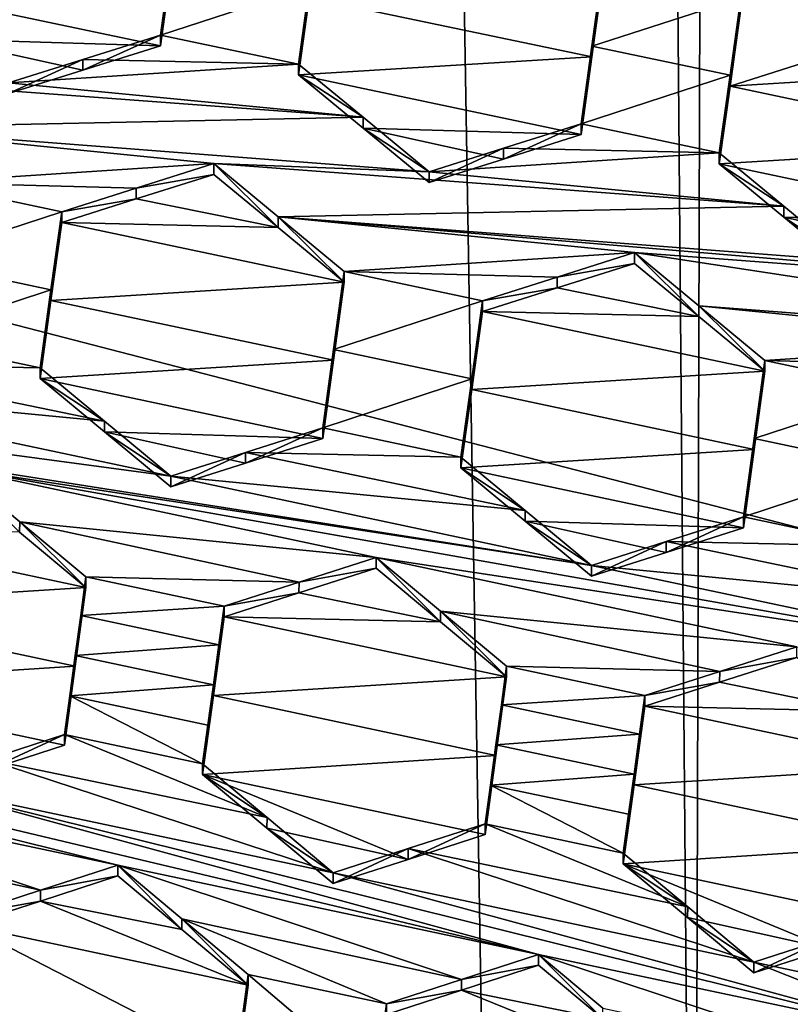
# Model space of a CAD drawing. Header units: metres. Extents: x -28 to 28, y -243 to 28.
# Tile 79 of 147: x 5.45 to 6.67, y -222.91 to -221.36. Entities that reach past the tile are written whole.
import ezdxf

# ---------------------------------------------------------------- set-up
doc = ezdxf.new("R2010")
doc.units = ezdxf.units.M
doc.layers.add('solid_10661043', color=7, linetype='CONTINUOUS')

msp = doc.modelspace()

# ---------------------------------------------------------------- linework, layer by layer
at = {"layer": 'solid_10661043'}
for points in [[(6.610481, -235.649948, 145.324188), (4.892302, -33.362179, 116.91967), (9.646918, -31.805536, 116.612808)], [(7.845077, -235.373337, 145.262558), (6.610481, -235.649948, 145.324188), (9.646918, -31.805536, 116.612808)], [(6.468189, -240.147827, 149.682373), (7.077552, -32.296108, 120.462379), (2.982663, -33.177189, 120.627808)], [(6.468189, -240.147827, 149.682373), (8.794792, -239.851074, 149.604797), (7.077552, -32.296108, 120.462379)], [(0, -240.141998, 149.723801), (6.468189, -240.147827, 149.682373), (2.982663, -33.177189, 120.627808)], [(6.610481, -235.649948, 145.324188), (3.305357, -235.757614, 145.381073), (4.892302, -33.362179, 116.91967)], [(8.294498, -221.862122, 118.712669), (4.587154, -218.484985, 116.326553), (4.838903, -217.740219, 117.608215)], [(8.294498, -221.862122, 118.712669), (4.838903, -217.740219, 117.608215), (8.010734, -220.470184, 118.339706)], [(4.587154, -218.484985, 116.326553), (7.862965, -222.392441, 117.373558), (4.536256, -218.580582, 116.280472)], [(8.294498, -221.862122, 118.712669), (7.862965, -222.392441, 117.373558), (4.587154, -218.484985, 116.326553)], [(7.862965, -222.392441, 117.373558), (6.472847, -220.265549, 116.731956), (4.536256, -218.580582, 116.280472)], [(-5.242968, -219.076813, 116.413437), (8.043475, -227.407623, 118.645668), (-8.043475, -223.244019, 117.530037)], [(-5.242968, -219.076813, 116.413437), (7.775297, -222.446243, 117.316269), (8.043475, -227.407623, 118.645668)], [(-5.242968, -219.076813, 116.413437), (6.472847, -220.265549, 116.731956), (7.775297, -222.446243, 117.316269)], [(7.862965, -222.392441, 117.373558), (7.775297, -222.446243, 117.316269), (6.472847, -220.265549, 116.731956)], [(5.671736, -221.402222, 131.599808), (5.671736, -221.385315, 131.662888), (5.6887, -221.262955, 131.621674)], [(5.906817, -221.308823, 131.561462), (5.6887, -221.262955, 131.621674), (5.671736, -221.385315, 131.662888)], [(5.6887, -221.279861, 131.558594), (5.671736, -221.402222, 131.599808), (5.6887, -221.262955, 131.621674)], [(5.6887, -221.279861, 131.558594), (5.225586, -221.308228, 131.723633), (5.671736, -221.402222, 131.599808)], [(6.352967, -221.419754, 131.37439), (6.352967, -221.402725, 131.437973), (6.369915, -221.280472, 131.39682)], [(6.588034, -221.32634, 131.336594), (6.369915, -221.280472, 131.39682), (6.352967, -221.402725, 131.437973)], [(6.369915, -221.297516, 131.333221), (6.352967, -221.419754, 131.37439), (6.369915, -221.280472, 131.39682)], [(5.906817, -221.325775, 131.498199), (6.352967, -221.419754, 131.37439), (6.369915, -221.297516, 131.333221)], [(5.671736, -221.402222, 131.599808), (5.225586, -221.308228, 131.723633), (5.327312, -221.3918, 131.713333)], [(5.906817, -221.308823, 131.561462), (5.671736, -221.385315, 131.662888), (5.889854, -221.431259, 131.602371)], [(5.906817, -221.325775, 131.498199), (5.906817, -221.308823, 131.561462), (5.889854, -221.431259, 131.602371)], [(5.906817, -221.325775, 131.498199), (5.889854, -221.431259, 131.602371), (5.889854, -221.448196, 131.539139)], [(5.906817, -221.325775, 131.498199), (5.889854, -221.448196, 131.539139), (6.352967, -221.419754, 131.37439)], [(6.588034, -221.32634, 131.336594), (6.352967, -221.402725, 131.437973), (6.571084, -221.448669, 131.377487)], [(6.588034, -221.34343, 131.272812), (6.588034, -221.32634, 131.336594), (6.571084, -221.448669, 131.377487)], [(6.571084, -221.465744, 131.313736), (6.588034, -221.34343, 131.272812), (6.571084, -221.448669, 131.377487)], [(6.930123, -221.351929, 131.159531), (6.588034, -221.34343, 131.272812), (6.571084, -221.465744, 131.313736)], [(6.930123, -221.351929, 131.159531), (6.571084, -221.465744, 131.313736), (7.034184, -221.437408, 131.149002)], [(5.54904, -221.440765, 131.652283), (5.327312, -221.3918, 131.713333), (5.431705, -221.477676, 131.702347)], [(5.54904, -221.440765, 131.652283), (5.671736, -221.402222, 131.599808), (5.327312, -221.3918, 131.713333)], [(5.54903, -221.423904, 131.715256), (5.889854, -221.431259, 131.602371), (5.671736, -221.385315, 131.662888)], [(5.54904, -221.440765, 131.652283), (5.54903, -221.423904, 131.715256), (5.671736, -221.385315, 131.662888)], [(5.54904, -221.440765, 131.652283), (5.671736, -221.385315, 131.662888), (5.671736, -221.402222, 131.599808)], [(6.336004, -221.542328, 131.414795), (6.336004, -221.525299, 131.478363), (6.352967, -221.402725, 131.437973)], [(6.571084, -221.448669, 131.377487), (6.352967, -221.402725, 131.437973), (6.336004, -221.525299, 131.478363)], [(6.352967, -221.419754, 131.37439), (6.336004, -221.542328, 131.414795), (6.352967, -221.402725, 131.437973)], [(5.54903, -221.423904, 131.715256), (5.431705, -221.477676, 131.702347), (5.431705, -221.460815, 131.765244)], [(5.54903, -221.423904, 131.715256), (5.431705, -221.460815, 131.765244), (5.889854, -221.431259, 131.602371)], [(5.54904, -221.440765, 131.652283), (5.431705, -221.477676, 131.702347), (5.54903, -221.423904, 131.715256)], [(6.352967, -221.419754, 131.37439), (5.889854, -221.448196, 131.539139), (6.336004, -221.542328, 131.414795)], [(5.889854, -221.431259, 131.602371), (5.431705, -221.460815, 131.765244), (5.991666, -221.51503, 131.591583)], [(5.889854, -221.448196, 131.539139), (5.889854, -221.431259, 131.602371), (5.991666, -221.51503, 131.591583)], [(7.034184, -221.437408, 131.149002), (6.571084, -221.465744, 131.313736), (7.017234, -221.55986, 131.189453)], [(5.991666, -221.51503, 131.591583), (5.091658, -221.448013, 131.876312), (5.193219, -221.531647, 131.86528)], [(5.991666, -221.51503, 131.591583), (5.431705, -221.460815, 131.765244), (5.091658, -221.448013, 131.876312)], [(5.991665, -221.531982, 131.528275), (5.889854, -221.448196, 131.539139), (5.991666, -221.51503, 131.591583)], [(6.336004, -221.542328, 131.414795), (5.889854, -221.448196, 131.539139), (5.991665, -221.531982, 131.528275)], [(6.571084, -221.448669, 131.377487), (6.336004, -221.525299, 131.478363), (6.554122, -221.571289, 131.417633)], [(6.571084, -221.465744, 131.313736), (6.571084, -221.448669, 131.377487), (6.554122, -221.571289, 131.417633)], [(6.571084, -221.465744, 131.313736), (6.554122, -221.571289, 131.417633), (6.554122, -221.588364, 131.353897)], [(7.017234, -221.55986, 131.189453), (6.571084, -221.465744, 131.313736), (6.554122, -221.588364, 131.353897)], [(5.991666, -221.51503, 131.591583), (5.193219, -221.531647, 131.86528), (6.095973, -221.600937, 131.580185)], [(5.991665, -221.531982, 131.528275), (5.991666, -221.51503, 131.591583), (6.095973, -221.600937, 131.580185)], [(5.755926, -221.58815, 131.691223), (5.193219, -221.531647, 131.86528), (5.297778, -221.617859, 131.853516)], [(5.755926, -221.58815, 131.691223), (6.095973, -221.600937, 131.580185), (5.193219, -221.531647, 131.86528)], [(6.095973, -221.61792, 131.5168), (5.991665, -221.531982, 131.528275), (6.095973, -221.600937, 131.580185)], [(6.213637, -221.580856, 131.466858), (5.991665, -221.531982, 131.528275), (6.095973, -221.61792, 131.5168)], [(6.213637, -221.580856, 131.466858), (6.336004, -221.542328, 131.414795), (5.991665, -221.531982, 131.528275)], [(6.213628, -221.563843, 131.530334), (6.554122, -221.571289, 131.417633), (6.336004, -221.525299, 131.478363)], [(6.213628, -221.563843, 131.530334), (6.336004, -221.525299, 131.478363), (6.213637, -221.580856, 131.466858)], [(6.213637, -221.580856, 131.466858), (6.336004, -221.525299, 131.478363), (6.336004, -221.542328, 131.414795)], [(6.213628, -221.563843, 131.530334), (6.095973, -221.600937, 131.580185), (6.554122, -221.571289, 131.417633)], [(6.213628, -221.563843, 131.530334), (6.095973, -221.61792, 131.5168), (6.095973, -221.600937, 131.580185)], [(6.213628, -221.563843, 131.530334), (6.213637, -221.580856, 131.466858), (6.095973, -221.61792, 131.5168)], [(7.017234, -221.55986, 131.189453), (6.554122, -221.588364, 131.353897), (7.000272, -221.682602, 131.229187)], [(6.095973, -221.600937, 131.580185), (6.656014, -221.655243, 131.406418), (6.554122, -221.571289, 131.417633)], [(6.554122, -221.588364, 131.353897), (6.554122, -221.571289, 131.417633), (6.656014, -221.655243, 131.406418)], [(5.633366, -221.626831, 131.742996), (5.755926, -221.58815, 131.691223), (5.297778, -221.617859, 131.853516)], [(5.633366, -221.626831, 131.742996), (5.755926, -221.605057, 131.628082), (5.755926, -221.58815, 131.691223)], [(5.755926, -221.58815, 131.691223), (5.755926, -221.605057, 131.628082), (5.857606, -221.688934, 131.616501)], [(5.857606, -221.671997, 131.679718), (5.755926, -221.58815, 131.691223), (5.857606, -221.688934, 131.616501)], [(5.755926, -221.58815, 131.691223), (6.656014, -221.655243, 131.406418), (6.095973, -221.600937, 131.580185)], [(5.857606, -221.671997, 131.679718), (6.656014, -221.655243, 131.406418), (5.755926, -221.58815, 131.691223)], [(6.656014, -221.672348, 131.342606), (7.000272, -221.682602, 131.229187), (6.554122, -221.588364, 131.353897)], [(6.656014, -221.672348, 131.342606), (6.554122, -221.588364, 131.353897), (6.656014, -221.655243, 131.406418)], [(5.857606, -221.688934, 131.616501), (5.755926, -221.605057, 131.628082), (5.633355, -221.643723, 131.679962)], [(5.633366, -221.626831, 131.742996), (5.633355, -221.643723, 131.679962), (5.755926, -221.605057, 131.628082)], [(5.280829, -221.740875, 131.8918), (5.515895, -221.66394, 131.792496), (5.297778, -221.617859, 131.853516)], [(5.633366, -221.626831, 131.742996), (5.297778, -221.617859, 131.853516), (5.515895, -221.66394, 131.792496)], [(5.633366, -221.626831, 131.742996), (5.515895, -221.66394, 131.792496), (5.633355, -221.643723, 131.679962)], [(5.857606, -221.688934, 131.616501), (5.633355, -221.643723, 131.679962), (5.515895, -221.680801, 131.729553)], [(5.515895, -221.66394, 131.792496), (5.515895, -221.680801, 131.729553), (5.633355, -221.643723, 131.679962)], [(5.280829, -221.740875, 131.8918), (5.498946, -221.787018, 131.830597), (5.515895, -221.66394, 131.792496)], [(5.498946, -221.787018, 131.830597), (5.515895, -221.680801, 131.729553), (5.515895, -221.66394, 131.792496)], [(5.857606, -221.671997, 131.679718), (6.760241, -221.741196, 131.394623), (6.656014, -221.655243, 131.406418)], [(6.656014, -221.672348, 131.342606), (6.656014, -221.655243, 131.406418), (6.760241, -221.741196, 131.394623)], [(5.857606, -221.671997, 131.679718), (7.320355, -221.795578, 131.220779), (6.760241, -221.741196, 131.394623)], [(6.420194, -221.728424, 131.505585), (7.320355, -221.795578, 131.220779), (5.857606, -221.671997, 131.679718)], [(5.857606, -221.671997, 131.679718), (5.857606, -221.688934, 131.616501), (5.962046, -221.775177, 131.604263)], [(5.962046, -221.758224, 131.667557), (5.857606, -221.671997, 131.679718), (5.962046, -221.775177, 131.604263)], [(6.420194, -221.728424, 131.505585), (5.857606, -221.671997, 131.679718), (5.962046, -221.758224, 131.667557)], [(6.656014, -221.672348, 131.342606), (6.760241, -221.741196, 131.394623), (6.760241, -221.758316, 131.330734)], [(6.656014, -221.672348, 131.342606), (6.760241, -221.758316, 131.330734), (6.878164, -221.7211, 131.280899)], [(6.656014, -221.672348, 131.342606), (6.878164, -221.7211, 131.280899), (7.000272, -221.682602, 131.229187)], [(5.498946, -221.803879, 131.767654), (5.962046, -221.775177, 131.604263), (5.515895, -221.680801, 131.729553)], [(5.498946, -221.787018, 131.830597), (5.498946, -221.803879, 131.767654), (5.515895, -221.680801, 131.729553)], [(5.962046, -221.775177, 131.604263), (5.857606, -221.688934, 131.616501), (5.515895, -221.680801, 131.729553)], [(5.280829, -221.740875, 131.8918), (5.263866, -221.864273, 131.929138), (5.498946, -221.787018, 131.830597)], [(6.297938, -221.767075, 131.557007), (6.420194, -221.728424, 131.505585), (5.962046, -221.758224, 131.667557)], [(6.297938, -221.767075, 131.557007), (6.420194, -221.745468, 131.441956), (6.420194, -221.728424, 131.505585)], [(6.420194, -221.728424, 131.505585), (7.424509, -221.881561, 131.208679), (7.320355, -221.795578, 131.220779)], [(6.521979, -221.812454, 131.493713), (7.424509, -221.881561, 131.208679), (6.420194, -221.728424, 131.505585)], [(6.420194, -221.728424, 131.505585), (6.420194, -221.745468, 131.441956), (6.521979, -221.829529, 131.430008)], [(6.521979, -221.812454, 131.493713), (6.420194, -221.728424, 131.505585), (6.521979, -221.829529, 131.430008)], [(6.521979, -221.829529, 131.430008), (6.420194, -221.745468, 131.441956), (6.297929, -221.784103, 131.493469)], [(6.297938, -221.767075, 131.557007), (6.297929, -221.784103, 131.493469), (6.420194, -221.745468, 131.441956)], [(5.962046, -221.758224, 131.667557), (5.962046, -221.775177, 131.604263), (5.945096, -221.898361, 131.642014)], [(5.945096, -221.881409, 131.705292), (5.962046, -221.758224, 131.667557), (5.945096, -221.898361, 131.642014)], [(5.945096, -221.881409, 131.705292), (6.180163, -221.804337, 131.606415), (5.962046, -221.758224, 131.667557)], [(6.297938, -221.767075, 131.557007), (5.962046, -221.758224, 131.667557), (6.180163, -221.804337, 131.606415)], [(6.297938, -221.767075, 131.557007), (6.180163, -221.804337, 131.606415), (6.297929, -221.784103, 131.493469)], [(5.263866, -221.864273, 131.929138), (5.481984, -221.910446, 131.867767), (5.498946, -221.787018, 131.830597)], [(5.498946, -221.787018, 131.830597), (5.481984, -221.910446, 131.867767), (5.498946, -221.803879, 131.767654)], [(5.498946, -221.803879, 131.767654), (5.945096, -221.898361, 131.642014), (5.962046, -221.775177, 131.604263)], [(6.521979, -221.829529, 131.430008), (6.297929, -221.784103, 131.493469), (6.180163, -221.821335, 131.542969)], [(6.180163, -221.804337, 131.606415), (6.180163, -221.821335, 131.542969), (6.297929, -221.784103, 131.493469)], [(5.498946, -221.803879, 131.767654), (5.481984, -221.927307, 131.80484), (5.945096, -221.898361, 131.642014)], [(5.481984, -221.910446, 131.867767), (5.481984, -221.927307, 131.80484), (5.498946, -221.803879, 131.767654)], [(5.945096, -221.881409, 131.705292), (6.163213, -221.927567, 131.643997), (6.180163, -221.804337, 131.606415)], [(6.163213, -221.927567, 131.643997), (6.180163, -221.821335, 131.542969), (6.180163, -221.804337, 131.606415)], [(6.521979, -221.812454, 131.493713), (7.084463, -221.868805, 131.31958), (7.424509, -221.881561, 131.208679)], [(6.521979, -221.812454, 131.493713), (6.626314, -221.898682, 131.481262), (7.084463, -221.868805, 131.31958)], [(6.521979, -221.812454, 131.493713), (6.626314, -221.915771, 131.417465), (6.626314, -221.898682, 131.481262)], [(6.521979, -221.812454, 131.493713), (6.521979, -221.829529, 131.430008), (6.626314, -221.915771, 131.417465)], [(6.163213, -221.944565, 131.580551), (6.626314, -221.915771, 131.417465), (6.180163, -221.821335, 131.542969)], [(6.163213, -221.927567, 131.643997), (6.163213, -221.944565, 131.580551), (6.180163, -221.821335, 131.542969)], [(6.521979, -221.829529, 131.430008), (6.180163, -221.821335, 131.542969), (6.626314, -221.915771, 131.417465)], [(5.263866, -221.864273, 131.929138), (5.141269, -221.903244, 131.979904), (5.481984, -221.910446, 131.867767)], [(4.120267, -221.870911, 132.312592), (5.688103, -222.081345, 131.841064), (5.023835, -221.940628, 132.028336)], [(4.120267, -221.870911, 132.312592), (6.352371, -222.222076, 131.653717), (5.688103, -222.081345, 131.841064)], [(5.348056, -222.068756, 131.951294), (6.352371, -222.222076, 131.653717), (4.120267, -221.870911, 132.312592)], [(5.945096, -221.881409, 131.705292), (5.928134, -222.021851, 131.678909), (5.928134, -222.004898, 131.742172)], [(5.945096, -221.881409, 131.705292), (5.928134, -222.004898, 131.742172), (6.163213, -221.927567, 131.643997)], [(5.945096, -221.881409, 131.705292), (5.945096, -221.898361, 131.642014), (5.928134, -222.021851, 131.678909)], [(6.626314, -221.898682, 131.481262), (6.962447, -221.907425, 131.370697), (7.084463, -221.868805, 131.31958)], [(5.141269, -221.903244, 131.979904), (5.023835, -221.940628, 132.028336), (5.583417, -221.994507, 131.854767)], [(5.141269, -221.903244, 131.979904), (5.583417, -221.994507, 131.854767), (5.481984, -221.910446, 131.867767)], [(5.481984, -221.927307, 131.80484), (5.928134, -222.021851, 131.678909), (5.945096, -221.898361, 131.642014)], [(5.583417, -221.994507, 131.854767), (5.481984, -221.927307, 131.80484), (5.481984, -221.910446, 131.867767)], [(6.609363, -222.021988, 131.518555), (6.844431, -221.944824, 131.420029), (6.626314, -221.898682, 131.481262)], [(6.609363, -222.039078, 131.454773), (6.609363, -222.021988, 131.518555), (6.626314, -221.898682, 131.481262)], [(6.626314, -221.915771, 131.417465), (6.609363, -222.039078, 131.454773), (6.626314, -221.898682, 131.481262)], [(6.626314, -221.898682, 131.481262), (6.844431, -221.944824, 131.420029), (6.962447, -221.907425, 131.370697)], [(5.481984, -221.927307, 131.80484), (5.583417, -222.011383, 131.791763), (5.928134, -222.021851, 131.678909)], [(5.583417, -221.994507, 131.854767), (5.583417, -222.011383, 131.791763), (5.481984, -221.927307, 131.80484)], [(6.163213, -221.927567, 131.643997), (5.928134, -222.004898, 131.742172), (6.146252, -222.051086, 131.680756)], [(6.163213, -221.927567, 131.643997), (6.146252, -222.051086, 131.680756), (6.163213, -221.944565, 131.580551)], [(6.163213, -221.944565, 131.580551), (6.609363, -222.039078, 131.454773), (6.626314, -221.915771, 131.417465)], [(5.583417, -221.994507, 131.854767), (5.023835, -221.940628, 132.028336), (5.688103, -222.081345, 131.841064)], [(6.163213, -221.944565, 131.580551), (6.146252, -222.068085, 131.617325), (6.609363, -222.039078, 131.454773)], [(6.146252, -222.051086, 131.680756), (6.146252, -222.068085, 131.617325), (6.163213, -221.944565, 131.580551)], [(6.82748, -222.068161, 131.457199), (6.844431, -221.944824, 131.420029), (6.609363, -222.021988, 131.518555)], [(5.583417, -221.994507, 131.854767), (5.688103, -222.081345, 131.841064), (5.583417, -222.011383, 131.791763)], [(5.805858, -222.060745, 131.729462), (5.805845, -222.043823, 131.792648), (5.928134, -222.004898, 131.742172)], [(6.146252, -222.051086, 131.680756), (5.928134, -222.004898, 131.742172), (5.805845, -222.043823, 131.792648)], [(5.928134, -222.021851, 131.678909), (5.805858, -222.060745, 131.729462), (5.928134, -222.004898, 131.742172)], [(5.583417, -222.011383, 131.791763), (5.688103, -222.081345, 131.841064), (5.688103, -222.098236, 131.777969)], [(5.583417, -222.011383, 131.791763), (5.688103, -222.098236, 131.777969), (5.805858, -222.060745, 131.729462)], [(5.583417, -222.011383, 131.791763), (5.805858, -222.060745, 131.729462), (5.928134, -222.021851, 131.678909)], [(6.592402, -222.162659, 131.491302), (6.592402, -222.145569, 131.555069), (6.609363, -222.021988, 131.518555)], [(6.82748, -222.068161, 131.457199), (6.609363, -222.021988, 131.518555), (6.592402, -222.145569, 131.555069)], [(6.609363, -222.039078, 131.454773), (6.592402, -222.162659, 131.491302), (6.609363, -222.021988, 131.518555)], [(5.688103, -222.098236, 131.777969), (5.688103, -222.081345, 131.841064), (5.805845, -222.043823, 131.792648)], [(6.247838, -222.13533, 131.667557), (5.805845, -222.043823, 131.792648), (5.688103, -222.081345, 131.841064)], [(5.805858, -222.060745, 131.729462), (5.688103, -222.098236, 131.777969), (5.805845, -222.043823, 131.792648)], [(6.146252, -222.051086, 131.680756), (5.805845, -222.043823, 131.792648), (6.247838, -222.13533, 131.667557)], [(6.146252, -222.068085, 131.617325), (6.592402, -222.162659, 131.491302), (6.609363, -222.039078, 131.454773)], [(6.146252, -222.051086, 131.680756), (6.247838, -222.13533, 131.667557), (6.146252, -222.068085, 131.617325)], [(6.146252, -222.068085, 131.617325), (6.247838, -222.152344, 131.60405), (6.592402, -222.162659, 131.491302)], [(6.247838, -222.13533, 131.667557), (6.247838, -222.152344, 131.60405), (6.146252, -222.068085, 131.617325)], [(5.449787, -222.153259, 131.937515), (5.348056, -222.068756, 131.951294), (5.449335, -222.169739, 131.874664)], [(5.348056, -222.068756, 131.951294), (7.016639, -222.362823, 131.466309), (6.352371, -222.222076, 131.653717)], [(5.348056, -222.068756, 131.951294), (6.012324, -222.209518, 131.76387), (7.016639, -222.362823, 131.466309)], [(5.449787, -222.153259, 131.937515), (6.012324, -222.209518, 131.76387), (5.348056, -222.068756, 131.951294)], [(6.247838, -222.13533, 131.667557), (5.688103, -222.081345, 131.841064), (6.352371, -222.222076, 131.653717)], [(6.82748, -222.068161, 131.457199), (6.592402, -222.145569, 131.555069), (6.81052, -222.191772, 131.493622)], [(6.247838, -222.13533, 131.667557), (6.352371, -222.222076, 131.653717), (6.247838, -222.152344, 131.60405)], [(6.470366, -222.184448, 131.605316), (6.592402, -222.145569, 131.555069), (6.470377, -222.201508, 131.541626)], [(6.470366, -222.184448, 131.605316), (6.81052, -222.191772, 131.493622), (6.592402, -222.145569, 131.555069)], [(6.470377, -222.201508, 131.541626), (6.592402, -222.145569, 131.555069), (6.592402, -222.162659, 131.491302)], [(5.449787, -222.153259, 131.937515), (5.449335, -222.169739, 131.874664), (5.554175, -222.256927, 131.860107)], [(5.449787, -222.153259, 131.937515), (5.554175, -222.256927, 131.860107), (5.554175, -222.240051, 131.923111)], [(5.449787, -222.153259, 131.937515), (5.890702, -222.248383, 131.813446), (6.012324, -222.209518, 131.76387)], [(5.449787, -222.153259, 131.937515), (5.554175, -222.240051, 131.923111), (5.890702, -222.248383, 131.813446)], [(6.247838, -222.152344, 131.60405), (6.470377, -222.201508, 131.541626), (6.592402, -222.162659, 131.491302)], [(6.247838, -222.152344, 131.60405), (6.352371, -222.23912, 131.590118), (6.470377, -222.201508, 131.541626)], [(6.352371, -222.222076, 131.653717), (6.352371, -222.23912, 131.590118), (6.247838, -222.152344, 131.60405)], [(5.554175, -222.256927, 131.860107), (5.108025, -222.162277, 131.986435), (5.091069, -222.28653, 132.020294)], [(5.554175, -222.256927, 131.860107), (5.449335, -222.169739, 131.874664), (5.108025, -222.162277, 131.986435)], [(6.470366, -222.184448, 131.605316), (6.470377, -222.201508, 131.541626), (6.352371, -222.23912, 131.590118)], [(6.470366, -222.184448, 131.605316), (6.352371, -222.23912, 131.590118), (6.352371, -222.222076, 131.653717)], [(6.470366, -222.184448, 131.605316), (6.352371, -222.222076, 131.653717), (6.912233, -222.276154, 131.480255)], [(6.470366, -222.184448, 131.605316), (6.912233, -222.276154, 131.480255), (6.81052, -222.191772, 131.493622)], [(5.890702, -222.248383, 131.813446), (6.012324, -222.226486, 131.700531), (6.012324, -222.209518, 131.76387)], [(6.012324, -222.209518, 131.76387), (6.676592, -222.350281, 131.576401), (7.016639, -222.362823, 131.466309)], [(6.114191, -222.294159, 131.749985), (6.676592, -222.350281, 131.576401), (6.012324, -222.209518, 131.76387)], [(6.113787, -222.310822, 131.686615), (6.114191, -222.294159, 131.749985), (6.012324, -222.209518, 131.76387)], [(6.012324, -222.226486, 131.700531), (6.113787, -222.310822, 131.686615), (6.012324, -222.209518, 131.76387)], [(6.912233, -222.276154, 131.480255), (6.352371, -222.222076, 131.653717), (7.016639, -222.362823, 131.466309)], [(5.890173, -222.265503, 131.750412), (6.113787, -222.310822, 131.686615), (6.012324, -222.226486, 131.700531)], [(5.890702, -222.248383, 131.813446), (5.890173, -222.265503, 131.750412), (6.012324, -222.226486, 131.700531)], [(5.554175, -222.240051, 131.923111), (5.554175, -222.256927, 131.860107), (5.53722, -222.38121, 131.893921)], [(5.545857, -222.30098, 131.939819), (5.554175, -222.240051, 131.923111), (5.53722, -222.38121, 131.893921)], [(5.545857, -222.30098, 131.939819), (5.772293, -222.286285, 131.861511), (5.554175, -222.240051, 131.923111)], [(5.554175, -222.240051, 131.923111), (5.772293, -222.286285, 131.861511), (5.890702, -222.248383, 131.813446)], [(5.890702, -222.248383, 131.813446), (5.772293, -222.286285, 131.861511), (5.890173, -222.265503, 131.750412)], [(5.53722, -222.38121, 131.893921), (5.554175, -222.256927, 131.860107), (5.091069, -222.28653, 132.020294)], [(5.890173, -222.265503, 131.750412), (5.772293, -222.286285, 131.861511), (5.772293, -222.303207, 131.798355)], [(5.890173, -222.265503, 131.750412), (5.772293, -222.303207, 131.798355), (6.113787, -222.310822, 131.686615)], [(6.268722, -222.8358, 131.818161), (5.280233, -222.566376, 132.084625), (3.951697, -222.284912, 132.459259)], [(6.268722, -222.8358, 131.818161), (3.951697, -222.284912, 132.459259), (5.604454, -222.695068, 132.005508)], [(4.940186, -222.554352, 132.19278), (5.604454, -222.695068, 132.005508), (3.951697, -222.284912, 132.459259)], [(5.53722, -222.38121, 131.893921), (5.091069, -222.28653, 132.020294), (5.074113, -222.411072, 132.053101)], [(5.545857, -222.30098, 131.939819), (5.53722, -222.38121, 131.893921), (5.53722, -222.364319, 131.956924)], [(5.545857, -222.30098, 131.939819), (5.53722, -222.364319, 131.956924), (5.763967, -222.347275, 131.87822)], [(5.545857, -222.30098, 131.939819), (5.763967, -222.347275, 131.87822), (5.772293, -222.286285, 131.861511)], [(5.772293, -222.303207, 131.798355), (5.772293, -222.286285, 131.861511), (5.763967, -222.347275, 131.87822)], [(6.113787, -222.310822, 131.686615), (6.218443, -222.397873, 131.672012), (6.114191, -222.294159, 131.749985)], [(6.114191, -222.294159, 131.749985), (6.555111, -222.38913, 131.625854), (6.676592, -222.350281, 131.576401)], [(6.218443, -222.380844, 131.735519), (6.555111, -222.38913, 131.625854), (6.114191, -222.294159, 131.749985)], [(6.218443, -222.397873, 131.672012), (6.218443, -222.380844, 131.735519), (6.114191, -222.294159, 131.749985)], [(5.772293, -222.303207, 131.798355), (5.763967, -222.347275, 131.87822), (5.755337, -222.410568, 131.895309)], [(5.755337, -222.42749, 131.832138), (5.772293, -222.303207, 131.798355), (5.755337, -222.410568, 131.895309)], [(6.218443, -222.397873, 131.672012), (5.772293, -222.303207, 131.798355), (5.755337, -222.42749, 131.832138)], [(6.113787, -222.310822, 131.686615), (5.772293, -222.303207, 131.798355), (6.218443, -222.397873, 131.672012)], [(5.53722, -222.364319, 131.956924), (5.755337, -222.410568, 131.895309), (5.763967, -222.347275, 131.87822)], [(6.676592, -222.367386, 131.512558), (6.676592, -222.350281, 131.576401), (6.555111, -222.38913, 131.625854)], [(5.53722, -222.364319, 131.956924), (5.53722, -222.38121, 131.893921), (5.520264, -222.505737, 131.926788)], [(5.53722, -222.364319, 131.956924), (5.520264, -222.505737, 131.926788), (5.528582, -222.427734, 131.973785)], [(5.53722, -222.364319, 131.956924), (5.528582, -222.427734, 131.973785), (5.755337, -222.410568, 131.895309)], [(6.554668, -222.406357, 131.562271), (6.676592, -222.367386, 131.512558), (6.555111, -222.38913, 131.625854)], [(6.778205, -222.451874, 131.498535), (6.676592, -222.367386, 131.512558), (6.554668, -222.406357, 131.562271)], [(5.520264, -222.505737, 131.926788), (5.53722, -222.38121, 131.893921), (5.074113, -222.411072, 132.053101)], [(6.201488, -222.522156, 131.70578), (6.218443, -222.380844, 131.735519), (6.218443, -222.397873, 131.672012)], [(6.201488, -222.522156, 131.70578), (6.210114, -222.441879, 131.752213), (6.218443, -222.380844, 131.735519)], [(6.210114, -222.441879, 131.752213), (6.436561, -222.427078, 131.67392), (6.218443, -222.380844, 131.735519)], [(6.218443, -222.380844, 131.735519), (6.436561, -222.427078, 131.67392), (6.555111, -222.38913, 131.625854)], [(6.554668, -222.406357, 131.562271), (6.555111, -222.38913, 131.625854), (6.436561, -222.427078, 131.67392)], [(6.201488, -222.522156, 131.70578), (6.218443, -222.397873, 131.672012), (5.755337, -222.42749, 131.832138)], [(6.436561, -222.444138, 131.610245), (6.554668, -222.406357, 131.562271), (6.436561, -222.427078, 131.67392)], [(6.778205, -222.451874, 131.498535), (6.554668, -222.406357, 131.562271), (6.436561, -222.444138, 131.610245)], [(5.398193, -222.545105, 131.975235), (5.520264, -222.505737, 131.926788), (5.074113, -222.411072, 132.053101)], [(5.528582, -222.427734, 131.973785), (5.746708, -222.473907, 131.912155), (5.755337, -222.410568, 131.895309)], [(5.755337, -222.42749, 131.832138), (5.755337, -222.410568, 131.895309), (5.746708, -222.473907, 131.912155)], [(5.528582, -222.427734, 131.973785), (5.520264, -222.505737, 131.926788), (5.520264, -222.488861, 131.989777)], [(5.528582, -222.427734, 131.973785), (5.520264, -222.488861, 131.989777), (5.738381, -222.535095, 131.928192)], [(5.528582, -222.427734, 131.973785), (5.738381, -222.535095, 131.928192), (5.746708, -222.473907, 131.912155)], [(5.755337, -222.42749, 131.832138), (5.746708, -222.473907, 131.912155), (5.738381, -222.535095, 131.928192)], [(5.738381, -222.552017, 131.865021), (5.755337, -222.42749, 131.832138), (5.738381, -222.535095, 131.928192)], [(6.201488, -222.522156, 131.70578), (5.755337, -222.42749, 131.832138), (5.738381, -222.552017, 131.865021)], [(6.210114, -222.441879, 131.752213), (6.428226, -222.488159, 131.690613), (6.436561, -222.427078, 131.67392)], [(6.428226, -222.488159, 131.690613), (6.436561, -222.444138, 131.610245), (6.436561, -222.427078, 131.67392)], [(6.210114, -222.441879, 131.752213), (6.201488, -222.505142, 131.769272), (6.428226, -222.488159, 131.690613)], [(6.201488, -222.522156, 131.70578), (6.201488, -222.505142, 131.769272), (6.210114, -222.441879, 131.752213)], [(6.882711, -222.538803, 131.483902), (6.436561, -222.444138, 131.610245), (6.419605, -222.568436, 131.643997)], [(6.419605, -222.551376, 131.707657), (6.419605, -222.568436, 131.643997), (6.436561, -222.444138, 131.610245)], [(6.428226, -222.488159, 131.690613), (6.419605, -222.551376, 131.707657), (6.436561, -222.444138, 131.610245)], [(6.882711, -222.538803, 131.483902), (6.778205, -222.451874, 131.498535), (6.436561, -222.444138, 131.610245)], [(5.520264, -222.488861, 131.989777), (5.520264, -222.505737, 131.926788), (5.398193, -222.545105, 131.975235)], [(5.398719, -222.528076, 132.037949), (5.520264, -222.488861, 131.989777), (5.398193, -222.545105, 131.975235)], [(5.840073, -222.619934, 131.912994), (5.520264, -222.488861, 131.989777), (5.398719, -222.528076, 132.037949)], [(5.840073, -222.619934, 131.912994), (5.738381, -222.535095, 131.928192), (5.520264, -222.488861, 131.989777)], [(6.428226, -222.488159, 131.690613), (6.201488, -222.505142, 131.769272), (6.419605, -222.551376, 131.707657)], [(6.201488, -222.505142, 131.769272), (6.184532, -222.646667, 131.738678), (6.192861, -222.568466, 131.786133)], [(6.201488, -222.522156, 131.70578), (6.184532, -222.646667, 131.738678), (6.201488, -222.505142, 131.769272)], [(6.419605, -222.551376, 131.707657), (6.201488, -222.505142, 131.769272), (6.192861, -222.568466, 131.786133)], [(5.944501, -222.707123, 131.897202), (5.398719, -222.528076, 132.037949), (5.280233, -222.566376, 132.084625)], [(5.840073, -222.619934, 131.912994), (5.398719, -222.528076, 132.037949), (5.944501, -222.707123, 131.897202)], [(6.201488, -222.522156, 131.70578), (5.738381, -222.552017, 131.865021), (6.184532, -222.646667, 131.738678)], [(5.840073, -222.619934, 131.912994), (5.738381, -222.552017, 131.865021), (5.738381, -222.535095, 131.928192)], [(6.865756, -222.663101, 131.517624), (6.882711, -222.538803, 131.483902), (6.419605, -222.568436, 131.643997)], [(4.940186, -222.554352, 132.19278), (5.482526, -222.734604, 132.053085), (5.604454, -222.695068, 132.005508)], [(4.940186, -222.554352, 132.19278), (5.041015, -222.638687, 132.176971), (5.482526, -222.734604, 132.053085)], [(5.738381, -222.552017, 131.865021), (6.062671, -222.685944, 131.787125), (6.184532, -222.646667, 131.738678)], [(5.83962, -222.636505, 131.849823), (6.062671, -222.685944, 131.787125), (5.738381, -222.552017, 131.865021)], [(5.83962, -222.636505, 131.849823), (5.738381, -222.552017, 131.865021), (5.840073, -222.619934, 131.912994)], [(6.410985, -222.614655, 131.724503), (6.419605, -222.551376, 131.707657), (6.192861, -222.568466, 131.786133)], [(6.410985, -222.614655, 131.724503), (6.419605, -222.568436, 131.643997), (6.419605, -222.551376, 131.707657)], [(5.944501, -222.707123, 131.897202), (5.280233, -222.566376, 132.084625), (6.93299, -222.976547, 131.630768)], [(6.268722, -222.8358, 131.818161), (6.93299, -222.976547, 131.630768), (5.280233, -222.566376, 132.084625)], [(6.192861, -222.568466, 131.786133), (6.184532, -222.646667, 131.738678), (6.184532, -222.629654, 131.802185)], [(6.402649, -222.675888, 131.740585), (6.192861, -222.568466, 131.786133), (6.184532, -222.629654, 131.802185)], [(6.402649, -222.675888, 131.740585), (6.410985, -222.614655, 131.724503), (6.192861, -222.568466, 131.786133)], [(6.865756, -222.663101, 131.517624), (6.419605, -222.568436, 131.643997), (6.402649, -222.692947, 131.67691)], [(6.402649, -222.675888, 131.740585), (6.402649, -222.692947, 131.67691), (6.419605, -222.568436, 131.643997)], [(6.402649, -222.675888, 131.740585), (6.419605, -222.568436, 131.643997), (6.410985, -222.614655, 131.724503)], [(5.83962, -222.636505, 131.849823), (5.840073, -222.619934, 131.912994), (5.944501, -222.707123, 131.897202)], [(5.041015, -222.638687, 132.176971), (5.364423, -222.77298, 132.098877), (5.482526, -222.734604, 132.053085)], [(5.83962, -222.636505, 131.849823), (5.944501, -222.707123, 131.897202), (5.944501, -222.724106, 131.833862)], [(5.83962, -222.636505, 131.849823), (5.944501, -222.724106, 131.833862), (6.062671, -222.685944, 131.787125)], [(6.062671, -222.685944, 131.787125), (6.063142, -222.668808, 131.850357), (6.184532, -222.629654, 131.802185)], [(6.184532, -222.646667, 131.738678), (6.062671, -222.685944, 131.787125), (6.184532, -222.629654, 131.802185)], [(6.504333, -222.760727, 131.725464), (6.184532, -222.629654, 131.802185), (6.063142, -222.668808, 131.850357)], [(6.504333, -222.760727, 131.725464), (6.402649, -222.675888, 131.740585), (6.184532, -222.629654, 131.802185)], [(5.944501, -222.724106, 131.833862), (5.944501, -222.707123, 131.897202), (6.063142, -222.668808, 131.850357)], [(6.608769, -222.8479, 131.709732), (6.063142, -222.668808, 131.850357), (5.944501, -222.707123, 131.897202)], [(6.062671, -222.685944, 131.787125), (5.944501, -222.724106, 131.833862), (6.063142, -222.668808, 131.850357)], [(6.504333, -222.760727, 131.725464), (6.063142, -222.668808, 131.850357), (6.608769, -222.8479, 131.709732)], [(6.8488, -222.787613, 131.550568), (6.865756, -222.663101, 131.517624), (6.402649, -222.692947, 131.67691)], [(6.504333, -222.760727, 131.725464), (6.402649, -222.692947, 131.67691), (6.402649, -222.675888, 131.740585)], [(5.604454, -222.711975, 131.942429), (5.604454, -222.695068, 132.005508), (5.482526, -222.734604, 132.053085)], [(5.705561, -222.796524, 131.92662), (5.604454, -222.695068, 132.005508), (5.604454, -222.711975, 131.942429)], [(6.268722, -222.8358, 131.818161), (5.604454, -222.695068, 132.005508), (6.146976, -222.875244, 131.865814)], [(5.705573, -222.779602, 131.989792), (6.146976, -222.875244, 131.865814), (5.604454, -222.695068, 132.005508)], [(5.705561, -222.796524, 131.92662), (5.705573, -222.779602, 131.989792), (5.604454, -222.695068, 132.005508)], [(6.727111, -222.826828, 131.598999), (6.8488, -222.787613, 131.550568), (6.402649, -222.692947, 131.67691)], [(6.50408, -222.777588, 131.661743), (6.727111, -222.826828, 131.598999), (6.402649, -222.692947, 131.67691)], [(6.504333, -222.760727, 131.725464), (6.50408, -222.777588, 131.661743), (6.402649, -222.692947, 131.67691)], [(5.482526, -222.75148, 131.990082), (5.604454, -222.711975, 131.942429), (5.482526, -222.734604, 132.053085)], [(5.705561, -222.796524, 131.92662), (5.604454, -222.711975, 131.942429), (5.482526, -222.75148, 131.990082)], [(6.608769, -222.8479, 131.709732), (5.944501, -222.707123, 131.897202), (6.93299, -222.976547, 131.630768)], [(5.482526, -222.75148, 131.990082), (5.482526, -222.734604, 132.053085), (5.364423, -222.77298, 132.098877)], [(5.364423, -222.789841, 132.03595), (5.810573, -222.884384, 131.910019), (5.482526, -222.75148, 131.990082)], [(5.364423, -222.789841, 132.03595), (5.482526, -222.75148, 131.990082), (5.364423, -222.77298, 132.098877)], [(5.705561, -222.796524, 131.92662), (5.482526, -222.75148, 131.990082), (5.810573, -222.884384, 131.910019)], [(6.504333, -222.760727, 131.725464), (6.608769, -222.8479, 131.709732), (6.50408, -222.777588, 131.661743)], [(5.705561, -222.796524, 131.92662), (5.810573, -222.884384, 131.910019), (5.705573, -222.779602, 131.989792)], [(5.705573, -222.779602, 131.989792), (5.810573, -222.884384, 131.910019), (5.810573, -222.867432, 131.973297)], [(5.705573, -222.779602, 131.989792), (5.810573, -222.867432, 131.973297), (6.028691, -222.91362, 131.911865)], [(5.705573, -222.779602, 131.989792), (6.028691, -222.91362, 131.911865), (6.146976, -222.875244, 131.865814)], [(6.50408, -222.777588, 131.661743), (6.608769, -222.865005, 131.645889), (6.727111, -222.826828, 131.598999)], [(6.608769, -222.8479, 131.709732), (6.608769, -222.865005, 131.645889), (6.50408, -222.777588, 131.661743)], [(5.34746, -222.915314, 132.06546), (5.793612, -223.009781, 131.939819), (5.364423, -222.789841, 132.03595)], [(5.364423, -222.789841, 132.03595), (5.793612, -223.009781, 131.939819), (5.810573, -222.884384, 131.910019)], [(6.727537, -222.809555, 131.662766), (6.727111, -222.826828, 131.598999), (6.608769, -222.865005, 131.645889)], [(6.608769, -222.8479, 131.709732), (6.727537, -222.809555, 131.662766), (6.608769, -222.865005, 131.645889)], [(7.273037, -222.988678, 131.522232), (6.727537, -222.809555, 131.662766), (6.608769, -222.8479, 131.709732)], [(6.268722, -222.8358, 131.818161), (6.146976, -222.875244, 131.865814), (6.268722, -222.852844, 131.754578)], [(6.268722, -222.8358, 131.818161), (6.268722, -222.852844, 131.754578), (6.370047, -222.937546, 131.738846)], [(6.370056, -222.920486, 131.802521), (6.268722, -222.8358, 131.818161), (6.370047, -222.937546, 131.738846)], [(6.811394, -223.015915, 131.678482), (6.93299, -222.976547, 131.630768), (6.268722, -222.8358, 131.818161)], [(6.370056, -222.920486, 131.802521), (6.811394, -223.015915, 131.678482), (6.268722, -222.8358, 131.818161)], [(6.146976, -222.892258, 131.802307), (6.370047, -222.937546, 131.738846), (6.268722, -222.852844, 131.754578)], [(6.146976, -222.875244, 131.865814), (6.146976, -222.892258, 131.802307), (6.268722, -222.852844, 131.754578)], [(6.93299, -222.976547, 131.630768), (7.273037, -222.988678, 131.522232), (6.608769, -222.8479, 131.709732)], [(5.793612, -223.009781, 131.939819), (5.793612, -222.992828, 132.003098), (5.810573, -222.867432, 131.973297)], [(6.01173, -223.038986, 131.941803), (5.810573, -222.867432, 131.973297), (5.793612, -222.992828, 132.003098)], [(5.810573, -222.884384, 131.910019), (5.793612, -223.009781, 131.939819), (5.810573, -222.867432, 131.973297)], [(6.01173, -223.038986, 131.941803), (6.028691, -222.91362, 131.911865), (5.810573, -222.867432, 131.973297)], [(6.146976, -222.875244, 131.865814), (6.028691, -222.91362, 131.911865), (6.146976, -222.892258, 131.802307)], [(6.146976, -222.892258, 131.802307), (6.028691, -222.930618, 131.848434), (6.474842, -223.025192, 131.722427)], [(6.028691, -222.91362, 131.911865), (6.028691, -222.930618, 131.848434), (6.146976, -222.892258, 131.802307)], [(6.146976, -222.892258, 131.802307), (6.474842, -223.025192, 131.722427), (6.370047, -222.937546, 131.738846)], [(6.01173, -223.038986, 131.941803), (6.028691, -222.930618, 131.848434), (6.028691, -222.91362, 131.911865)]]:
    msp.add_3dface(points, dxfattribs=at)

doc.saveas('drawing.dxf')
